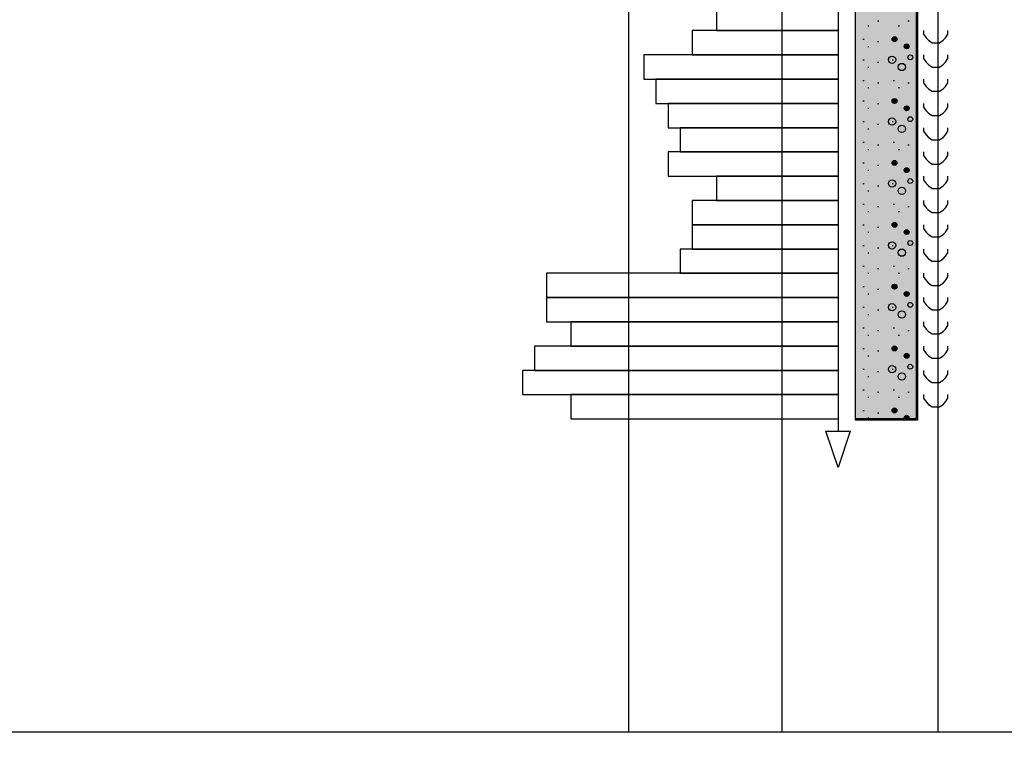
# Model space of a CAD drawing. Header units: metres. Extents: x -17 to 824, y 89 to 134.
# Tile 64 of 80: x 607.32 to 611.37, y 91.92 to 94.94. Entities that reach past the tile are written whole.
import ezdxf

# ---------------------------------------------------------------- set-up
doc = ezdxf.new("R2010")
doc.units = ezdxf.units.M
for name, color, linetype in [('BG_GT_DC_DPH', 249, 'Continuous'), ('BG_GT_DC_RKS', 249, 'Continuous'), ('BW_Z_BEM', 52, 'Continuous'), ('ZZ_GITTER', 40, 'Continuous')]:
    doc.layers.add(name, color=color, linetype=linetype)

# ---------------------------------------------------------------- blocks, each defined once
blk = doc.blocks.new('QP7-RKS-3')
for p, q in [((-0.00255, -0.12), (-0.00255, 0)), ((0.00245, 0), (0.00245, -0.12)), ((-0.00255, -0.1201), (-0.00255, -0.078)), ((0.00255, -0.078), (0.00255, -0.1201)), ((-0.00075, -0.0872), (-0.00065, -0.0872)), ((0.00175, -0.0872), (0.00185, -0.0872)), ((-0.00155, -0.0876), (-0.00145, -0.0876)), ((0.00095, -0.0876), (0.00105, -0.0876)), ((0.00305, -0.088), (0.00305, -0.0883)), ((0.00305, -0.0883), (0.00325, -0.0886)), ((0.00485, -0.0886), (0.00505, -0.0883)), ((0.00505, -0.0883), (0.00505, -0.088)), ((-0.00195, -0.0887), (-0.00185, -0.0887)), ((-0.00075, -0.0889), (-0.00065, -0.0889)), ((0.00045, -0.0887), (0.00085, -0.0887)), ((0.000456, -0.08865), (0.000844, -0.08865)), ((0.000456, -0.08875), (0.000844, -0.08875)), ((0.000477, -0.0886), (0.000823, -0.0886)), ((0.000477, -0.0888), (0.000823, -0.0888)), ((0.000518, -0.08855), (0.000782, -0.08855)), ((0.000518, -0.08885), (0.000782, -0.08885)), ((0.001477, -0.0892), (0.001823, -0.0892)), ((0.001518, -0.08915), (0.001782, -0.08915)), ((0.00325, -0.0886), (0.00345, -0.0888)), ((0.00345, -0.0888), (0.00375, -0.089)), ((0.00375, -0.089), (0.00405, -0.089)), ((0.00405, -0.089), (0.00435, -0.089)), ((0.00435, -0.089), (0.00465, -0.0888)), ((0.00465, -0.0888), (0.00485, -0.0886)), ((-0.00155, -0.0893), (-0.00145, -0.0893)), ((0.00145, -0.0893), (0.00185, -0.0893)), ((0.001456, -0.08925), (0.001844, -0.08925)), ((0.001456, -0.08935), (0.001844, -0.08935)), ((0.001477, -0.0894), (0.001823, -0.0894)), ((0.001518, -0.08945), (0.001782, -0.08945)), ((0.00305, -0.09), (0.00305, -0.0903)), ((0.00505, -0.0903), (0.00505, -0.09)), ((-0.00195, -0.0904), (-0.00185, -0.0904)), ((-0.00075, -0.0906), (-0.00065, -0.0906)), ((0.00045, -0.0904), (0.00055, -0.0904)), ((0.00305, -0.0903), (0.00325, -0.0906)), ((0.00325, -0.0906), (0.00345, -0.0908)), ((0.00345, -0.0908), (0.00375, -0.091)), ((0.00435, -0.091), (0.00465, -0.0908)), ((0.00465, -0.0908), (0.00485, -0.0906)), ((0.00485, -0.0906), (0.00505, -0.0903)), ((-0.00155, -0.091), (-0.00145, -0.091)), ((0.00375, -0.091), (0.00405, -0.091)), ((0.00405, -0.091), (0.00435, -0.091)), ((-0.00195, -0.0921), (-0.00185, -0.0921)), ((-0.00075, -0.0923), (-0.00065, -0.0923)), ((0.00055, -0.0921), (0.00065, -0.0921)), ((0.00175, -0.0923), (0.00185, -0.0923)), ((0.00305, -0.092), (0.00305, -0.0923)), ((0.00305, -0.0923), (0.00325, -0.0926)), ((0.00485, -0.0926), (0.00505, -0.0923)), ((0.00505, -0.0923), (0.00505, -0.092)), ((-0.00155, -0.0927), (-0.00145, -0.0927)), ((0.00095, -0.0927), (0.00105, -0.0927)), ((0.00325, -0.0926), (0.00345, -0.0928)), ((0.00345, -0.0928), (0.00375, -0.093)), ((0.00375, -0.093), (0.00405, -0.093)), ((0.00405, -0.093), (0.00435, -0.093)), ((0.00435, -0.093), (0.00465, -0.0928)), ((0.00465, -0.0928), (0.00485, -0.0926)), ((-0.00195, -0.0938), (-0.00185, -0.0938)), ((-0.00075, -0.094), (-0.00065, -0.094)), ((0.00045, -0.0938), (0.00085, -0.0938)), ((0.000456, -0.09375), (0.000844, -0.09375)), ((0.000456, -0.09385), (0.000844, -0.09385)), ((0.000477, -0.0937), (0.000823, -0.0937)), ((0.000477, -0.0939), (0.000823, -0.0939)), ((0.000518, -0.09365), (0.000782, -0.09365)), ((0.000518, -0.09395), (0.000782, -0.09395)), ((0.00305, -0.094), (0.00305, -0.0943)), ((0.00505, -0.0943), (0.00505, -0.094)), ((-0.00155, -0.0944), (-0.00145, -0.0944)), ((0.00145, -0.0944), (0.00185, -0.0944)), ((0.001456, -0.09435), (0.001844, -0.09435)), ((0.001456, -0.09445), (0.001844, -0.09445)), ((0.001477, -0.0943), (0.001823, -0.0943)), ((0.001477, -0.0945), (0.001823, -0.0945)), ((0.001518, -0.09425), (0.001782, -0.09425)), ((0.001518, -0.09455), (0.001782, -0.09455)), ((0.00305, -0.0943), (0.00325, -0.0946)), ((0.00325, -0.0946), (0.00345, -0.0948)), ((0.00345, -0.0948), (0.00375, -0.095)), ((0.00435, -0.095), (0.00465, -0.0948)), ((0.00465, -0.0948), (0.00485, -0.0946)), ((0.00485, -0.0946), (0.00505, -0.0943)), ((-0.00195, -0.0955), (-0.00185, -0.0955)), ((0.00045, -0.0955), (0.00055, -0.0955)), ((0.00375, -0.095), (0.00405, -0.095)), ((0.00405, -0.095), (0.00435, -0.095)), ((-0.00155, -0.0961), (-0.00145, -0.0961)), ((-0.00075, -0.0957), (-0.00065, -0.0957)), ((0.00305, -0.096), (0.00305, -0.0963)), ((0.00305, -0.0963), (0.00325, -0.0966)), ((0.00485, -0.0966), (0.00505, -0.0963)), ((0.00505, -0.0963), (0.00505, -0.096)), ((-0.00195, -0.0972), (-0.00185, -0.0972)), ((0.00055, -0.0972), (0.00065, -0.0972)), ((0.00325, -0.0966), (0.00345, -0.0968)), ((0.00345, -0.0968), (0.00375, -0.097)), ((0.00375, -0.097), (0.00405, -0.097)), ((0.00405, -0.097), (0.00435, -0.097)), ((0.00435, -0.097), (0.00465, -0.0968)), ((0.00465, -0.0968), (0.00485, -0.0966)), ((-0.00155, -0.0978), (-0.00145, -0.0978)), ((-0.00075, -0.0974), (-0.00065, -0.0974)), ((0.00095, -0.0978), (0.00105, -0.0978)), ((0.00175, -0.0974), (0.00185, -0.0974)), ((0.00305, -0.098), (0.00305, -0.0983)), ((0.00505, -0.0983), (0.00505, -0.098)), ((-0.00195, -0.0989), (-0.00185, -0.0989)), ((0.00045, -0.0989), (0.00085, -0.0989)), ((0.000456, -0.09885), (0.000844, -0.09885)), ((0.000477, -0.0988), (0.000823, -0.0988)), ((0.000518, -0.09875), (0.000782, -0.09875)), ((0.00305, -0.0983), (0.00325, -0.0986)), ((0.00325, -0.0986), (0.00345, -0.0988)), ((0.00345, -0.0988), (0.00375, -0.099)), ((0.00435, -0.099), (0.00465, -0.0988)), ((0.00465, -0.0988), (0.00485, -0.0986)), ((0.00485, -0.0986), (0.00505, -0.0983)), ((-0.00155, -0.0995), (-0.00145, -0.0995)), ((-0.00075, -0.0991), (-0.00065, -0.0991)), ((0.000456, -0.09895), (0.000844, -0.09895)), ((0.000477, -0.099), (0.000823, -0.099)), ((0.000518, -0.09905), (0.000782, -0.09905)), ((0.00145, -0.0995), (0.00185, -0.0995)), ((0.001456, -0.09945), (0.001844, -0.09945)), ((0.001456, -0.09955), (0.001844, -0.09955)), ((0.001477, -0.0994), (0.001823, -0.0994)), ((0.001477, -0.0996), (0.001823, -0.0996)), ((0.001518, -0.09935), (0.001782, -0.09935)), ((0.001518, -0.09965), (0.001782, -0.09965)), ((0.00375, -0.099), (0.00405, -0.099)), ((0.00405, -0.099), (0.00435, -0.099)), ((0.00305, -0.1), (0.00305, -0.1003)), ((0.00305, -0.1003), (0.00325, -0.1006)), ((0.00485, -0.1006), (0.00505, -0.1003)), ((0.00505, -0.1003), (0.00505, -0.1)), ((-0.00195, -0.1006), (-0.00185, -0.1006)), ((-0.00155, -0.1012), (-0.00145, -0.1012)), ((-0.00075, -0.1008), (-0.00065, -0.1008)), ((0.00045, -0.1006), (0.00055, -0.1006)), ((0.00325, -0.1006), (0.00345, -0.1008)), ((0.00345, -0.1008), (0.00375, -0.101)), ((0.00375, -0.101), (0.00405, -0.101)), ((0.00405, -0.101), (0.00435, -0.101)), ((0.00435, -0.101), (0.00465, -0.1008)), ((0.00465, -0.1008), (0.00485, -0.1006)), ((0.00305, -0.102), (0.00305, -0.1023)), ((0.00505, -0.1023), (0.00505, -0.102)), ((-0.00195, -0.1023), (-0.00185, -0.1023)), ((-0.00155, -0.1029), (-0.00145, -0.1029)), ((-0.00075, -0.1025), (-0.00065, -0.1025)), ((0.00055, -0.1023), (0.00065, -0.1023)), ((0.00095, -0.1029), (0.00105, -0.1029)), ((0.00175, -0.1025), (0.00185, -0.1025)), ((0.00305, -0.1023), (0.00325, -0.1026)), ((0.00325, -0.1026), (0.00345, -0.1028)), ((0.00345, -0.1028), (0.00375, -0.103)), ((0.00435, -0.103), (0.00465, -0.1028)), ((0.00465, -0.1028), (0.00485, -0.1026)), ((0.00485, -0.1026), (0.00505, -0.1023)), ((0.00375, -0.103), (0.00405, -0.103)), ((0.00405, -0.103), (0.00435, -0.103)), ((-0.00195, -0.104), (-0.00185, -0.104)), ((-0.00155, -0.1046), (-0.00145, -0.1046)), ((-0.00075, -0.1042), (-0.00065, -0.1042)), ((0.00045, -0.104), (0.00085, -0.104)), ((0.000456, -0.10395), (0.000844, -0.10395)), ((0.000456, -0.10405), (0.000844, -0.10405)), ((0.000477, -0.1039), (0.000823, -0.1039)), ((0.000477, -0.1041), (0.000823, -0.1041)), ((0.000518, -0.10385), (0.000782, -0.10385)), ((0.000518, -0.10415), (0.000782, -0.10415)), ((0.00145, -0.1046), (0.00185, -0.1046)), ((0.001456, -0.10455), (0.001844, -0.10455)), ((0.001477, -0.1045), (0.001823, -0.1045)), ((0.001518, -0.10445), (0.001782, -0.10445)), ((0.00305, -0.104), (0.00305, -0.1043)), ((0.00305, -0.1043), (0.00325, -0.1046)), ((0.00325, -0.1046), (0.00345, -0.1048)), ((0.00465, -0.1048), (0.00485, -0.1046)), ((0.00485, -0.1046), (0.00505, -0.1043)), ((0.00505, -0.1043), (0.00505, -0.104)), ((0.001456, -0.10465), (0.001844, -0.10465)), ((0.001477, -0.1047), (0.001823, -0.1047)), ((0.001518, -0.10475), (0.001782, -0.10475)), ((0.00345, -0.1048), (0.00375, -0.105)), ((0.00375, -0.105), (0.00405, -0.105)), ((0.00405, -0.105), (0.00435, -0.105)), ((0.00435, -0.105), (0.00465, -0.1048)), ((-0.00195, -0.1057), (-0.00185, -0.1057)), ((-0.00075, -0.1059), (-0.00065, -0.1059)), ((0.00045, -0.1057), (0.00055, -0.1057)), ((0.00305, -0.106), (0.00305, -0.1063)), ((0.00505, -0.1063), (0.00505, -0.106)), ((-0.00155, -0.1063), (-0.00145, -0.1063)), ((0.00305, -0.1063), (0.00325, -0.1066)), ((0.00325, -0.1066), (0.00345, -0.1068)), ((0.00345, -0.1068), (0.00375, -0.107)), ((0.00375, -0.107), (0.00405, -0.107)), ((0.00405, -0.107), (0.00435, -0.107)), ((0.00435, -0.107), (0.00465, -0.1068)), ((0.00465, -0.1068), (0.00485, -0.1066)), ((0.00485, -0.1066), (0.00505, -0.1063)), ((-0.00195, -0.1074), (-0.00185, -0.1074)), ((-0.00075, -0.1076), (-0.00065, -0.1076)), ((0.00055, -0.1074), (0.00065, -0.1074)), ((0.00175, -0.1076), (0.00185, -0.1076)), ((-0.00155, -0.108), (-0.00145, -0.108)), ((0.00095, -0.108), (0.00105, -0.108)), ((0.00305, -0.108), (0.00305, -0.1083)), ((0.00305, -0.1083), (0.00325, -0.1086)), ((0.00325, -0.1086), (0.00345, -0.1088)), ((0.00465, -0.1088), (0.00485, -0.1086)), ((0.00485, -0.1086), (0.00505, -0.1083)), ((0.00505, -0.1083), (0.00505, -0.108)), ((-0.00195, -0.1091), (-0.00185, -0.1091)), ((-0.00075, -0.1093), (-0.00065, -0.1093)), ((0.00045, -0.1091), (0.00085, -0.1091)), ((0.000456, -0.10905), (0.000844, -0.10905)), ((0.000456, -0.10915), (0.000844, -0.10915)), ((0.000477, -0.109), (0.000823, -0.109)), ((0.000477, -0.1092), (0.000823, -0.1092)), ((0.000518, -0.10895), (0.000782, -0.10895)), ((0.000518, -0.10925), (0.000782, -0.10925)), ((0.00345, -0.1088), (0.00375, -0.109)), ((0.00375, -0.109), (0.00405, -0.109)), ((0.00405, -0.109), (0.00435, -0.109)), ((0.00435, -0.109), (0.00465, -0.1088)), ((-0.00155, -0.1097), (-0.00145, -0.1097)), ((0.00145, -0.1097), (0.00185, -0.1097)), ((0.001456, -0.10965), (0.001844, -0.10965)), ((0.001456, -0.10975), (0.001844, -0.10975)), ((0.001477, -0.1096), (0.001823, -0.1096)), ((0.001477, -0.1098), (0.001823, -0.1098)), ((0.001518, -0.10955), (0.001782, -0.10955)), ((0.001518, -0.10985), (0.001782, -0.10985)), ((0.00305, -0.11), (0.00305, -0.1103)), ((0.00505, -0.1103), (0.00505, -0.11)), ((-0.00195, -0.1108), (-0.00185, -0.1108)), ((-0.00075, -0.111), (-0.00065, -0.111)), ((0.00045, -0.1108), (0.00055, -0.1108)), ((0.00305, -0.1103), (0.00325, -0.1106)), ((0.00325, -0.1106), (0.00345, -0.1108)), ((0.00345, -0.1108), (0.00375, -0.111)), ((0.00375, -0.111), (0.00405, -0.111)), ((0.00405, -0.111), (0.00435, -0.111)), ((0.00435, -0.111), (0.00465, -0.1108)), ((0.00465, -0.1108), (0.00485, -0.1106)), ((0.00485, -0.1106), (0.00505, -0.1103)), ((-0.00155, -0.1114), (-0.00145, -0.1114)), ((-0.00195, -0.1125), (-0.00185, -0.1125)), ((-0.00075, -0.1127), (-0.00065, -0.1127)), ((0.00055, -0.1125), (0.00065, -0.1125)), ((0.00175, -0.1127), (0.00185, -0.1127)), ((0.00305, -0.112), (0.00305, -0.1123)), ((0.00305, -0.1123), (0.00325, -0.1126)), ((0.00325, -0.1126), (0.00345, -0.1128)), ((0.00465, -0.1128), (0.00485, -0.1126)), ((0.00485, -0.1126), (0.00505, -0.1123)), ((0.00505, -0.1123), (0.00505, -0.112)), ((-0.00155, -0.1131), (-0.00145, -0.1131)), ((0.00095, -0.1131), (0.00105, -0.1131)), ((0.00345, -0.1128), (0.00375, -0.113)), ((0.00375, -0.113), (0.00405, -0.113)), ((0.00405, -0.113), (0.00435, -0.113)), ((0.00435, -0.113), (0.00465, -0.1128)), ((-0.00195, -0.1142), (-0.00185, -0.1142)), ((0.00045, -0.1142), (0.00085, -0.1142)), ((0.000456, -0.11415), (0.000844, -0.11415)), ((0.000456, -0.11425), (0.000844, -0.11425)), ((0.000477, -0.1141), (0.000823, -0.1141)), ((0.000477, -0.1143), (0.000823, -0.1143)), ((0.000518, -0.11405), (0.000782, -0.11405)), ((0.00305, -0.114), (0.00305, -0.1143)), ((0.00305, -0.1143), (0.00325, -0.1146)), ((0.00485, -0.1146), (0.00505, -0.1143)), ((0.00505, -0.1143), (0.00505, -0.114)), ((-0.00155, -0.1148), (-0.00145, -0.1148)), ((-0.00075, -0.1144), (-0.00065, -0.1144)), ((0.000518, -0.11435), (0.000782, -0.11435)), ((0.00145, -0.1148), (0.00185, -0.1148)), ((0.001456, -0.11475), (0.001844, -0.11475)), ((0.001456, -0.11485), (0.001844, -0.11485)), ((0.001477, -0.1147), (0.001823, -0.1147)), ((0.001477, -0.1149), (0.001823, -0.1149)), ((0.001518, -0.11465), (0.001782, -0.11465)), ((0.001518, -0.11495), (0.001782, -0.11495)), ((0.00325, -0.1146), (0.00345, -0.1148)), ((0.00345, -0.1148), (0.00375, -0.115)), ((0.00375, -0.115), (0.00405, -0.115)), ((0.00405, -0.115), (0.00435, -0.115)), ((0.00435, -0.115), (0.00465, -0.1148)), ((0.00465, -0.1148), (0.00485, -0.1146)), ((-0.00195, -0.1159), (-0.00185, -0.1159)), ((0.00045, -0.1159), (0.00055, -0.1159)), ((-0.00155, -0.1165), (-0.00145, -0.1165)), ((-0.00075, -0.1161), (-0.00065, -0.1161)), ((0.00305, -0.116), (0.00305, -0.1163)), ((0.00305, -0.1163), (0.00325, -0.1166)), ((0.00325, -0.1166), (0.00345, -0.1168)), ((0.00465, -0.1168), (0.00485, -0.1166)), ((0.00485, -0.1166), (0.00505, -0.1163)), ((0.00505, -0.1163), (0.00505, -0.116)), ((0.00345, -0.1168), (0.00375, -0.117)), ((0.00375, -0.117), (0.00405, -0.117)), ((0.00405, -0.117), (0.00435, -0.117)), ((0.00435, -0.117), (0.00465, -0.1168)), ((-0.00195, -0.1176), (-0.00185, -0.1176)), ((-0.00155, -0.1182), (-0.00145, -0.1182)), ((-0.00075, -0.1178), (-0.00065, -0.1178)), ((0.00055, -0.1176), (0.00065, -0.1176)), ((0.00095, -0.1182), (0.00105, -0.1182)), ((0.00175, -0.1178), (0.00185, -0.1178)), ((0.00305, -0.118), (0.00305, -0.1183)), ((0.00305, -0.1183), (0.00325, -0.1186)), ((0.00485, -0.1186), (0.00505, -0.1183)), ((0.00505, -0.1183), (0.00505, -0.118)), ((0.000477, -0.1192), (0.000823, -0.1192)), ((0.000518, -0.11915), (0.000782, -0.11915)), ((0.00325, -0.1186), (0.00345, -0.1188)), ((0.00345, -0.1188), (0.00375, -0.119)), ((0.00375, -0.119), (0.00405, -0.119)), ((0.00405, -0.119), (0.00435, -0.119)), ((0.00435, -0.119), (0.00465, -0.1188)), ((0.00465, -0.1188), (0.00485, -0.1186)), ((0.00245, -0.12), (-0.00255, -0.12)), ((-0.00195, -0.1193), (-0.00185, -0.1193)), ((-0.00155, -0.1199), (-0.00145, -0.1199)), ((-0.00075, -0.1195), (-0.00065, -0.1195)), ((0.00045, -0.1193), (0.00085, -0.1193)), ((0.000456, -0.11925), (0.000844, -0.11925)), ((0.000456, -0.11935), (0.000844, -0.11935)), ((0.000477, -0.1194), (0.000823, -0.1194)), ((0.000518, -0.11945), (0.000782, -0.11945)), ((0.00145, -0.1199), (0.00185, -0.1199)), ((0.001456, -0.11985), (0.001844, -0.11985)), ((0.001456, -0.11995), (0.001844, -0.11995)), ((0.001477, -0.1198), (0.001823, -0.1198)), ((0.001477, -0.12), (0.001823, -0.12)), ((0.001518, -0.11975), (0.001782, -0.11975)), ((0.00255, -0.1201), (-0.00255, -0.1201)), ((0.001518, -0.12005), (0.001782, -0.12005))]:
    blk.add_line(p, q)
for centre, radius in [((0.00065, -0.0887), 0.0002), ((0.00165, -0.0893), 0.0002), ((0.00195, -0.0902), 0.0002), ((0.00045, -0.0904), 0.0003), ((0.00125, -0.091), 0.0003), ((0.00065, -0.0938), 0.0002), ((0.00165, -0.0944), 0.0002), ((0.00045, -0.0955), 0.0003), ((0.00195, -0.0953), 0.0002), ((0.00125, -0.0961), 0.0003), ((0.00065, -0.0989), 0.0002), ((0.00165, -0.0995), 0.0002), ((0.00045, -0.1006), 0.0003), ((0.00195, -0.1004), 0.0002), ((0.00125, -0.1012), 0.0003), ((0.00065, -0.104), 0.0002), ((0.00165, -0.1046), 0.0002), ((0.00045, -0.1057), 0.0003), ((0.00195, -0.1055), 0.0002), ((0.00125, -0.1063), 0.0003), ((0.00065, -0.1091), 0.0002), ((0.00165, -0.1097), 0.0002), ((0.00045, -0.1108), 0.0003), ((0.00125, -0.1114), 0.0003), ((0.00195, -0.1106), 0.0002), ((0.00065, -0.1142), 0.0002), ((0.00165, -0.1148), 0.0002), ((0.00045, -0.1159), 0.0003), ((0.00195, -0.1157), 0.0002), ((0.00125, -0.1165), 0.0003), ((0.00065, -0.1193), 0.0002), ((0.00165, -0.1199), 0.0002)]:
    blk.add_circle(centre, radius)
at = {"color": 33}
blk.add_solid([(-0.00255, -0.078), (0.00255, -0.078), (-0.00255, -0.1201), (0.00255, -0.1201)], dxfattribs=at)
blk = doc.blocks.new('QP7-DPH-3')
for p, q in [((0, 0), (0, -0.121)), ((0, 0), (0, -0.12)), ((0, -0.124), (-0.001, -0.121)), ((-0.001, -0.121), (0, -0.121)), ((0, -0.121), (0.001, -0.121)), ((0.001, -0.121), (0, -0.124))]:
    blk.add_line(p, q)
at = {"color": 10}
for p, q in [((-0.01, -0.086), (-0.01, -0.088)), ((0, -0.088), (-0.012, -0.088)), ((-0.012, -0.088), (-0.012, -0.09)), ((-0.01, -0.088), (0, -0.088)), ((0, -0.09), (-0.016, -0.09)), ((-0.016, -0.09), (-0.016, -0.092)), ((-0.012, -0.09), (0, -0.09)), ((-0.016, -0.092), (0, -0.092)), ((0, -0.092), (-0.015, -0.092)), ((-0.015, -0.092), (-0.015, -0.094)), ((-0.015, -0.094), (0, -0.094)), ((0, -0.094), (-0.014, -0.094)), ((-0.014, -0.094), (-0.014, -0.096)), ((-0.014, -0.096), (0, -0.096)), ((0, -0.096), (-0.013, -0.096)), ((-0.013, -0.096), (-0.013, -0.098)), ((0, -0.098), (-0.014, -0.098)), ((-0.014, -0.098), (-0.014, -0.1)), ((-0.013, -0.098), (0, -0.098)), ((-0.014, -0.1), (0, -0.1)), ((0, -0.1), (-0.01, -0.1)), ((-0.01, -0.1), (-0.01, -0.102)), ((0, -0.102), (-0.012, -0.102)), ((-0.012, -0.102), (-0.012, -0.104)), ((-0.01, -0.102), (0, -0.102)), ((-0.012, -0.104), (0, -0.104)), ((0, -0.104), (-0.012, -0.104)), ((-0.012, -0.104), (-0.012, -0.106)), ((0, -0.106), (-0.013, -0.106)), ((-0.013, -0.106), (-0.013, -0.108)), ((-0.012, -0.106), (0, -0.106)), ((0, -0.108), (-0.024, -0.108)), ((-0.024, -0.108), (-0.024, -0.11)), ((-0.013, -0.108), (0, -0.108)), ((-0.024, -0.11), (0, -0.11)), ((0, -0.11), (-0.024, -0.11)), ((-0.024, -0.11), (-0.024, -0.112)), ((-0.024, -0.112), (0, -0.112)), ((0, -0.112), (-0.022, -0.112)), ((-0.022, -0.112), (-0.022, -0.114)), ((0, -0.114), (-0.025, -0.114)), ((-0.025, -0.114), (-0.025, -0.116)), ((-0.022, -0.114), (0, -0.114)), ((0, -0.116), (-0.026, -0.116)), ((-0.026, -0.116), (-0.026, -0.118)), ((-0.025, -0.116), (0, -0.116)), ((-0.026, -0.118), (0, -0.118)), ((0, -0.118), (-0.022, -0.118)), ((-0.022, -0.118), (-0.022, -0.12)), ((-0.022, -0.12), (0, -0.12))]:
    blk.add_line(p, q, dxfattribs=at)

msp = doc.modelspace()

# ---------------------------------------------------------------- linework, layer by layer
at = {"layer": 'BW_Z_BEM'}
for p, q in [((609.8277, 99.265), (609.8277, 92)), ((610.4583, 99.2672), (610.4583, 92)), ((611.1011, 99.218), (611.1011, 92))]:
    msp.add_line(p, q, dxfattribs=at)
at = {"layer": 'ZZ_GITTER', "transparency": 33554687}
msp.add_3dface([(581.1411, 91.25), (613.2183, 91.25), (613.2183, 92), (581.1411, 92)], dxfattribs=at)

# ---------------------------------------------------------------- block references
at = {"layer": 'BG_GT_DC_DPH', "xscale": 50, "yscale": 50, "zscale": 50}
msp.add_blockref('QP7-DPH-3', (610.69, 99.29), dxfattribs=at)
at = {"layer": 'BG_GT_DC_RKS', "xscale": 50, "yscale": 50, "zscale": 50}
msp.add_blockref('QP7-RKS-3', (610.89, 99.29), dxfattribs=at)

doc.saveas('drawing.dxf')
